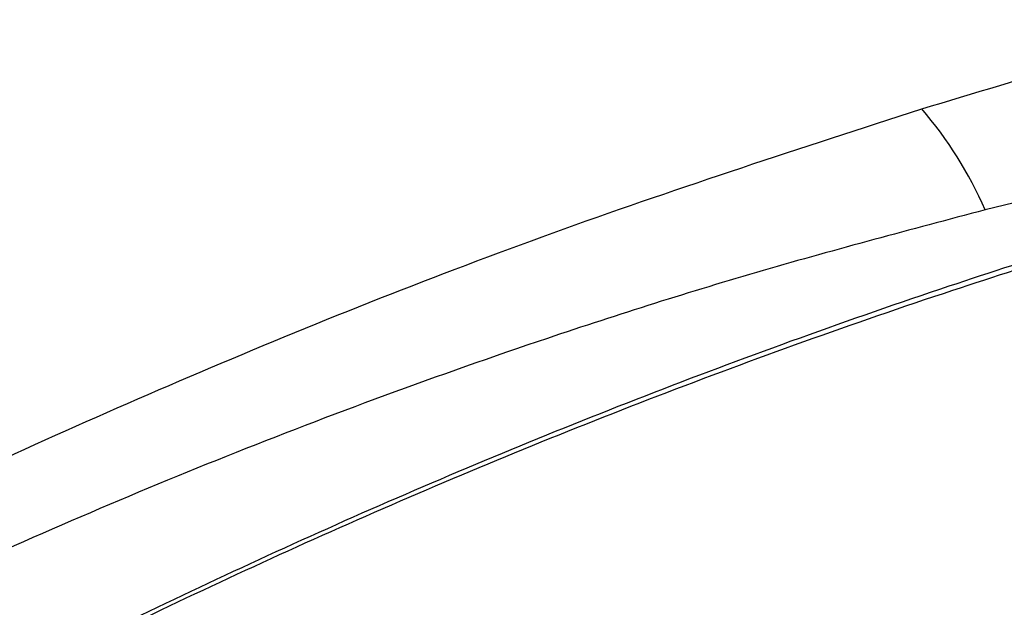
# Paper-space layout 'Sheet1' of a CAD drawing. Header units: millimetres. Extents: x -7 to 420, y -21 to 297.
# Tile 101 of 105: x 345.68 to 353.6, y 239.01 to 243.74. Entities that reach past the tile are written whole.
import ezdxf

# ---------------------------------------------------------------- set-up
doc = ezdxf.new("R2010")
doc.units = ezdxf.units.MM

psp = doc.layouts.new('Sheet1')

# ---------------------------------------------------------------- linework, layer by layer
at = {"color": 7, "linetype": 'Continuous', "lineweight": 25}
for p, q in [((352.9342, 243.0229), (352.9343, 243.0229)), ((353.4437, 242.2106), (353.4437, 242.2106))]:
    psp.add_line(p, q, dxfattribs=at)
for radius, start, end in [(3.1173, 23.24828, 40.94277), (3.1174, 23.24816, 40.94244)]:
    psp.add_arc((350.5795, 240.9801), radius, start, end, dxfattribs=at)
for points, knots in [([(352.9343, 243.0229), (353.352, 243.1492), (354.1772, 243.3986), (355.02, 243.6276), (355.4361, 243.7406)], [0, 0, 0, 0, 0.506298, 1, 1, 1, 1]), ([(293.9664, 208.5534), (294.7736, 208.6833), (296.3886, 208.9433), (298.7517, 209.4385), (301.234, 210.0511), (303.802, 210.8183), (306.4265, 211.7555), (308.9395, 212.7988), (311.3359, 213.9347), (313.6117, 215.149), (315.8485, 216.4819), (318.0429, 217.9299), (320.2092, 219.4827), (322.7114, 221.4016), (325.5173, 223.6971), (328.646, 226.357), (331.5257, 228.7945), (334.2192, 230.9843), (336.7411, 232.9196), (339.392, 234.7945), (341.8942, 236.3897), (344.2146, 237.7162), (346.3029, 238.7983), (348.4875, 239.8158), (350.7667, 240.758), (353.0035, 241.566), (355.1788, 242.2468), (357.2659, 242.8232), (358.6999, 243.1491), (359.4166, 243.312)], [0, 0, 0, 0, 0.027717, 0.05546, 0.083177, 0.117121, 0.151185, 0.185354, 0.219572, 0.253751, 0.287773, 0.32568, 0.363607, 0.401527, 0.462639, 0.523763, 0.584887, 0.631004, 0.677154, 0.723264, 0.769326, 0.800145, 0.831038, 0.861937, 0.892791, 0.923577, 0.949045, 0.974532, 1, 1, 1, 1]), ([(359.4411, 243.2491), (358.7246, 243.0898), (357.2909, 242.7711), (355.2039, 242.2031), (353.0285, 241.5291), (350.7917, 240.7263), (348.5123, 239.7882), (346.3278, 238.7738), (344.24, 237.694), (341.9197, 236.3696), (339.4176, 234.7763), (336.7666, 232.9027), (334.245, 230.9683), (331.5516, 228.7791), (328.672, 226.3417), (325.5435, 223.6812), (322.7379, 221.3849), (320.2359, 219.4648), (318.0695, 217.9109), (315.8749, 216.4612), (313.6375, 215.1264), (311.3607, 213.9099), (308.9635, 212.7715), (306.4499, 211.7251), (303.8248, 210.7838), (301.2561, 210.0117), (298.7727, 209.3933), (296.4082, 208.8912), (294.7922, 208.6244), (293.9846, 208.4911)], [0, 0, 0, 0, 0.0254296, 0.0508787, 0.0763087, 0.1070663, 0.1378927, 0.1687637, 0.19963, 0.2304211, 0.2764661, 0.3225589, 0.3686921, 0.4147922, 0.4759156, 0.5370396, 0.5981514, 0.6360842, 0.6740234, 0.7119423, 0.7459924, 0.7801988, 0.8144449, 0.8486418, 0.8827347, 0.9167087, 0.9444636, 0.9722443, 1, 1, 1, 1]), ([(291.8726, 209.5599), (292.38, 209.6272), (293.7551, 209.8096), (295.9571, 210.2084), (298.4475, 210.7825), (300.8615, 211.4633), (303.1868, 212.2372), (305.4045, 213.0915), (307.5134, 214.0168), (309.5211, 215.0021), (311.7059, 216.187), (314.0292, 217.5897), (316.4604, 219.2185), (318.8899, 220.989), (321.3265, 222.8926), (324.2516, 225.2941), (327.5635, 228.1006), (330.7386, 230.7342), (333.376, 232.793), (335.4156, 234.3004), (337.5428, 235.7666), (339.7755, 237.1835), (342.1397, 238.5352), (344.6427, 239.8099), (347.279, 240.993), (350.0309, 242.0825), (351.9674, 242.7098), (352.9342, 243.0229)], [0, 0, 0, 0, 0.0181844, 0.0492811, 0.0804962, 0.1117804, 0.1430495, 0.1741918, 0.2048489, 0.2355321, 0.2661989, 0.3095315, 0.352901, 0.3962582, 0.4461801, 0.4961067, 0.573894, 0.651674, 0.6902418, 0.7288301, 0.7674001, 0.8059431, 0.8446974, 0.883574, 0.9224649, 0.9612895, 1, 1, 1, 1]), ([(355.9451, 242.7704), (355.5289, 242.6864), (354.6858, 242.5163), (353.8613, 242.3134), (353.4437, 242.2106)], [0, 0, 0, 0, 0.493572, 1, 1, 1, 1]), ([(353.4437, 242.2106), (352.8461, 242.0524), (351.6507, 241.7361), (349.6004, 241.0864), (347.3178, 240.2465), (344.8563, 239.18), (342.5164, 238.0195), (340.2517, 236.7549), (338.062, 235.396), (335.9363, 233.9522), (333.9019, 232.4629), (331.2682, 230.4176), (328.1, 227.7899), (324.799, 224.9743), (321.8856, 222.5559), (319.4527, 220.6277), (317.0245, 218.8273), (314.5912, 217.1632), (312.2635, 215.7214), (310.0706, 214.4945), (308.051, 213.4646), (305.9339, 212.4865), (303.7125, 211.5745), (301.3906, 210.7284), (298.9853, 209.9453), (296.5137, 209.2168), (294.8147, 208.7743), (293.9664, 208.5534)], [0, 0, 0, 0, 0.0237284, 0.0474568, 0.0840997, 0.1208221, 0.1575719, 0.1942522, 0.2331839, 0.2721463, 0.3111292, 0.3500889, 0.4291391, 0.5081986, 0.5591873, 0.6101713, 0.6547022, 0.6992452, 0.7437526, 0.7754838, 0.8072309, 0.8389543, 0.8711102, 0.9033622, 0.9356349, 0.9678637, 1, 1, 1, 1])]:
    psp.add_open_spline(points, degree=3, knots=knots, dxfattribs=at)

doc.saveas('drawing.dxf')
